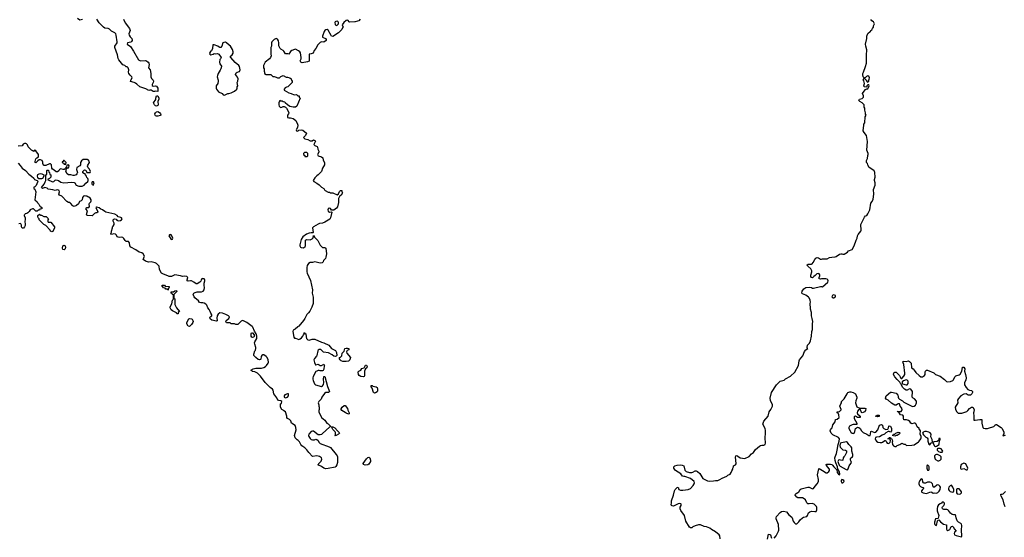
# Model space of a CAD drawing. Header units: inches. Extents: x 2106670 to 2322961, y 36024 to 224899.
# Tile 224 of 256: x 2264063 to 2281508, y 166263 to 175442. Entities that reach past the tile are written whole.
import ezdxf

# ---------------------------------------------------------------- set-up
doc = ezdxf.new("R2010")
doc.units = ezdxf.units.IN
doc.header["$MEASUREMENT"] = 0
for name, color, linetype in [('C2166', 7, 'Continuous'), ('C2167', 7, 'Continuous'), ('C2176', 7, 'Continuous'), ('C2177', 7, 'Continuous'), ('C2186', 7, 'Continuous')]:
    doc.layers.add(name, color=color, linetype=linetype)

msp = doc.modelspace()

# ---------------------------------------------------------------- linework, layer by layer
at = {"layer": 'C2166', "color": 5, "elevation": 60}
msp.add_lwpolyline([(2268997, 170000), (2268990, 169995), (2268945, 169955), (2268910, 169938), (2268901, 169910), (2268922, 169810), (2268933, 169793), (2268952, 169792), (2269010, 169772), (2269030, 169782), (2269057, 169803), (2269078, 169830), (2269090, 169854), (2269106, 169870), (2269106, 169890), (2269110, 169894), (2269118, 169878), (2269131, 169870), (2269137, 169817), (2269145, 169790), (2269166, 169766), (2269190, 169758), (2269245, 169775), (2269295, 169775), (2269410, 169721), (2269454, 169714), (2269542, 169670), (2269590, 169611), (2269657, 169577), (2269678, 169538), (2269681, 169490), (2269670, 169475), (2269650, 169469), (2269630, 169474), (2269600, 169500), (2269533, 169533), (2269449, 169549), (2269396, 169596), (2269370, 169596), (2269350, 169582), (2269343, 169570), (2269330, 169490), (2269324, 169476), (2269285, 169435), (2269274, 169410), (2269284, 169364), (2269303, 169323), (2269310, 169321), (2269350, 169332), (2269390, 169312), (2269410, 169312), (2269450, 169331), (2269460, 169320), (2269462, 169310), (2269457, 169303), (2269450, 169246), (2269439, 169221), (2269430, 169215), (2269390, 169215), (2269370, 169222), (2269350, 169222), (2269330, 169208), (2269310, 169206), (2269263, 169117), (2269256, 169090), (2269256, 169070), (2269261, 169041), (2269286, 168986), (2269305, 168965), (2269410, 168936), (2269430, 168951), (2269445, 168970), (2269453, 169010), (2269448, 169068), (2269450, 169114), (2269470, 169114), (2269518, 168938), (2269551, 168849), (2269534, 168830), (2269490, 168829), (2269465, 168815), (2269418, 168750), (2269402, 168710), (2269362, 168670), (2269352, 168650), (2269362, 168610), (2269362, 168590), (2269372, 168570), (2269372, 168530), (2269362, 168510), (2269362, 168490), (2269412, 168390), (2269470, 168342), (2269505, 168285), (2269530, 168274), (2269574, 168230), (2269550, 168218), (2269430, 168102), (2269410, 168088), (2269390, 168081), (2269350, 168082), (2269270, 168143), (2269250, 168146), (2269230, 168140), (2269186, 168090), (2269180, 168070), (2269185, 168050), (2269210, 168015), (2269230, 167999), (2269250, 167992), (2269286, 167994), (2269310, 168002), (2269330, 167999), (2269350, 167981), (2269364, 167950), (2269385, 167925), (2269544, 167870), (2269570, 167853), (2269673, 167730), (2269687, 167710), (2269694, 167690), (2269692, 167590), (2269683, 167550), (2269664, 167516), (2269650, 167507), (2269530, 167481), (2269490, 167480), (2269450, 167489), (2269410, 167519), (2269348, 167550), (2269362, 167558), (2269365, 167570), (2269403, 167616), (2269416, 167650), (2269410, 167670), (2269375, 167695), (2269330, 167710), (2269250, 167698), (2269184, 167770), (2269150, 167815), (2269114, 167850), (2269064, 167884), (2269044, 167910), (2269019, 167959), (2268999, 167979), (2268978, 167990), (2268945, 168025), (2268934, 168070), (2268963, 168170), (2268957, 168210), (2268943, 168243), (2268882, 168290), (2268868, 168328), (2268846, 168350), (2268809, 168369), (2268798, 168390), (2268795, 168410), (2268770, 168486), (2268743, 168503), (2268730, 168518), (2268710, 168528), (2268686, 168570), (2268686, 168630), (2268702, 168638), (2268706, 168670), (2268690, 168686), (2268653, 168687), (2268636, 168696), (2268618, 168738), (2268569, 168810), (2268554, 168870), (2268542, 168890), (2268502, 168922), (2268414, 169010), (2268330, 169122), (2268275, 169175), (2268230, 169197), (2268190, 169204), (2268158, 169230), (2268198, 169250), (2268250, 169262), (2268350, 169260), (2268390, 169272), (2268419, 169290), (2268438, 169310), (2268465, 169350), (2268469, 169370), (2268467, 169410), (2268449, 169450), (2268430, 169472), (2268390, 169498), (2268370, 169501), (2268351, 169489), (2268341, 169470), (2268335, 169425), (2268330, 169415), (2268311, 169409), (2268290, 169419), (2268249, 169450), (2268209, 169490), (2268209, 169510), (2268229, 169570), (2268239, 169581), (2268246, 169614), (2268247, 169630), (2268228, 169690), (2268226, 169710), (2268230, 169730), (2268265, 169790), (2268265, 169830), (2268255, 169870), (2268221, 169921), (2268192, 169992), (2268182, 170000)], dxfattribs=at)
for points in [[(2268190, 169809), (2268174, 169814), (2268167, 169827), (2268164, 169870), (2268170, 169891), (2268190, 169891), (2268215, 169855), (2268216, 169830), (2268210, 169815)], [(2269850, 169378), (2269790, 169380), (2269761, 169390), (2269741, 169410), (2269729, 169430), (2269729, 169451), (2269750, 169458), (2269770, 169482), (2269779, 169530), (2269814, 169566), (2269826, 169610), (2269850, 169618), (2269870, 169618), (2269894, 169610), (2269894, 169590), (2269863, 169577), (2269851, 169550), (2269859, 169530), (2269925, 169450), (2269911, 169410), (2269890, 169387)], [(2268810, 168808), (2268762, 168790), (2268752, 168770), (2268752, 168750), (2268770, 168738), (2268790, 168741), (2268808, 168750), (2268828, 168770), (2268826, 168806)], [(2269890, 168446), (2269850, 168462), (2269830, 168478), (2269768, 168510), (2269758, 168530), (2269760, 168540), (2269778, 168570), (2269810, 168602), (2269830, 168602), (2269870, 168545), (2269876, 168516), (2269899, 168470), (2269902, 168450)], [(2269650, 168062), (2269646, 168066), (2269657, 168083), (2269659, 168119), (2269654, 168134), (2269610, 168175), (2269599, 168199), (2269588, 168210), (2269600, 168220), (2269610, 168222), (2269644, 168204), (2269692, 168150), (2269724, 168124), (2269732, 168110), (2269711, 168090), (2269670, 168067)]]:
    msp.add_lwpolyline(points, close=True, dxfattribs=at)
at = {"layer": 'C2167', "color": 5}
for points, elevation in [([(2265174, 175446), (2265130, 175434), (2265090, 175460)], 40), ([(2265900, 175450), (2265930, 175385), (2266010, 175287), (2266019, 175250), (2266000, 175190), (2266002, 175170), (2266019, 175139), (2266053, 175110), (2266059, 175081), (2266059, 175070), (2266047, 175053), (2266030, 175044), (2265972, 175030), (2265965, 175010), (2266024, 174964), (2266081, 174881), (2266170, 174731), (2266190, 174718), (2266210, 174715), (2266290, 174716), (2266310, 174710), (2266337, 174690), (2266350, 174670), (2266355, 174650), (2266346, 174590), (2266373, 174550), (2266385, 174490), (2266388, 174428), (2266400, 174400), (2266427, 174370), (2266434, 174350), (2266431, 174329), (2266412, 174290), (2266413, 174273), (2266430, 174265), (2266470, 174267), (2266490, 174263), (2266508, 174230), (2266513, 174207), (2266510, 174168), (2266470, 174173), (2266450, 174166), (2266430, 174167), (2266390, 174194), (2266370, 174195), (2266350, 174189), (2266298, 174218), (2266190, 174250), (2266139, 174299), (2266115, 174315), (2266090, 174327), (2266025, 174345), (2266033, 174370), (2266054, 174410), (2266049, 174430), (2266019, 174459), (2265996, 174490), (2265992, 174510), (2265995, 174555), (2265988, 174590), (2265970, 174608), (2265950, 174606), (2265926, 174630), (2265890, 174644), (2265820, 174730), (2265807, 174753), (2265797, 174817), (2265748, 174950), (2265750, 174974), (2265789, 175030), (2265793, 175047), (2265775, 175170), (2265767, 175190), (2265751, 175211), (2265690, 175237), (2265652, 175272), (2265630, 175284), (2265570, 175294), (2265550, 175307), (2265470, 175388), (2265432, 175452)], 40), ([(2270000, 175403), (2269910, 175398), (2269902, 175402), (2269886, 175430), (2269870, 175435), (2269850, 175429), (2269807, 175390), (2269778, 175350), (2269792, 175310), (2269782, 175298), (2269771, 175269), (2269711, 175209), (2269610, 175144), (2269590, 175148), (2269580, 175160), (2269530, 175258), (2269510, 175267), (2269490, 175262), (2269471, 175250), (2269456, 175230), (2269427, 175147), (2269431, 175131), (2269482, 175110), (2269491, 175090), (2269491, 175070), (2269450, 175044), (2269410, 175048), (2269385, 175035), (2269346, 174994), (2269311, 174929), (2269282, 174898), (2269262, 174850), (2269230, 174835), (2269194, 174830), (2269193, 174707), (2269165, 174695), (2269070, 174674), (2269042, 174690), (2269034, 174710), (2269052, 174748), (2269052, 174770), (2269037, 174857), (2269029, 174870), (2269004, 174890), (2268950, 174918), (2268930, 174915), (2268885, 174895), (2268864, 174876), (2268830, 174828), (2268814, 174834), (2268770, 174838), (2268744, 174884), (2268730, 174898), (2268690, 174918), (2268678, 174930), (2268656, 174976), (2268655, 175030), (2268649, 175069), (2268630, 175098), (2268610, 175108), (2268570, 175088), (2268531, 175049), (2268525, 175030), (2268522, 174970), (2268514, 174950), (2268513, 174927), (2268512, 174830), (2268517, 174803), (2268505, 174770), (2268491, 174749), (2268410, 174688), (2268382, 174630), (2268385, 174590), (2268392, 174570), (2268392, 174530), (2268402, 174510), (2268402, 174490), (2268430, 174472), (2268512, 174472), (2268550, 174432), (2268570, 174432), (2268610, 174422), (2268630, 174412), (2268667, 174413), (2268688, 174432), (2268730, 174452), (2268784, 174424), (2268810, 174422), (2268851, 174411), (2268871, 174391), (2268882, 174370), (2268892, 174350), (2268892, 174330), (2268814, 174250), (2268790, 174248), (2268765, 174235), (2268752, 174210), (2268752, 174190), (2268830, 174143), (2268873, 174133), (2268928, 174112), (2268970, 174114), (2268990, 174094), (2269010, 174094), (2269014, 174090), (2269014, 174070), (2269031, 174050), (2268971, 173910), (2268950, 173889), (2268910, 173889), (2268850, 173902), (2268806, 173930), (2268766, 173970), (2268762, 173982), (2268730, 173986), (2268716, 173996), (2268690, 173998), (2268670, 174006), (2268654, 173970), (2268654, 173930), (2268662, 173910), (2268687, 173887), (2268706, 173890), (2268730, 173902), (2268750, 173902), (2268771, 173891), (2268791, 173871), (2268814, 173834), (2268831, 173790), (2268826, 173770), (2268811, 173750), (2268808, 173730), (2268811, 173710), (2268830, 173701), (2268862, 173702), (2268910, 173691), (2268934, 173674), (2268954, 173654), (2268987, 173590), (2268991, 173571), (2268984, 173530), (2268960, 173490), (2268968, 173468), (2268990, 173465), (2269010, 173481), (2269050, 173491), (2269081, 173481), (2269145, 173430), (2269130, 173388), (2269094, 173350), (2269114, 173330), (2269170, 173316), (2269210, 173294), (2269245, 173295), (2269270, 173311), (2269290, 173302), (2269302, 173290), (2269274, 173230), (2269294, 173210), (2269333, 173193), (2269340, 173180), (2269345, 173145), (2269362, 173110), (2269362, 173090), (2269342, 173050), (2269354, 173030), (2269410, 173011), (2269432, 172990), (2269442, 172950), (2269462, 172910), (2269465, 172890), (2269462, 172870), (2269431, 172809), (2269410, 172748), (2269350, 172688), (2269330, 172675), (2269290, 172638), (2269262, 172590), (2269272, 172572), (2269330, 172542), (2269371, 172511), (2269410, 172472), (2269454, 172450), (2269464, 172424), (2269474, 172410), (2269530, 172382), (2269550, 172382), (2269570, 172372), (2269611, 172371), (2269690, 172334), (2269710, 172354), (2269730, 172394), (2269746, 172410), (2269770, 172414), (2269773, 172393), (2269782, 172370), (2269762, 172330), (2269732, 172308), (2269712, 172270), (2269714, 172190), (2269705, 172175), (2269694, 172126), (2269678, 172102), (2269627, 172067), (2269590, 172066), (2269572, 172092), (2269550, 172099), (2269530, 172095), (2269526, 172090), (2269521, 172070), (2269530, 172045), (2269550, 172031), (2269590, 172034), (2269594, 172030), (2269573, 171930), (2269556, 171904), (2269470, 171850), (2269430, 171835), (2269374, 171826), (2269350, 171817), (2269270, 171769), (2269251, 171749), (2269262, 171670), (2269255, 171665), (2269225, 171665), (2269190, 171658), (2269144, 171636), (2269081, 171590), (2269050, 171546), (2269027, 171450), (2269027, 171430), (2269036, 171410), (2269050, 171401), (2269090, 171399), (2269120, 171420), (2269128, 171430), (2269126, 171490), (2269130, 171534), (2269150, 171542), (2269210, 171539), (2269247, 171553), (2269264, 171576), (2269270, 171614), (2269285, 171585), (2269345, 171525), (2269390, 171442), (2269430, 171402), (2269470, 171402), (2269490, 171392), (2269498, 171290), (2269487, 171230), (2269479, 171210), (2269445, 171170), (2269438, 171150), (2269422, 171130), (2269390, 171122), (2269290, 171149), (2269250, 171135), (2269210, 171135), (2269180, 171120), (2269155, 171085), (2269151, 171050), (2269151, 170970), (2269155, 170950), (2269217, 170817), (2269251, 170650), (2269248, 170590), (2269263, 170523), (2269262, 170410), (2269238, 170342), (2269204, 170276), (2269179, 170241), (2269150, 170214), (2269115, 170145), (2269091, 170109), (2269011, 170009), (2268997, 170000)], 60), ([(2268182, 170000), (2268090, 170073), (2268030, 170104), (2268010, 170106), (2267985, 170095), (2267930, 170038), (2267890, 170038), (2267870, 170046), (2267810, 170048), (2267790, 170066), (2267728, 170068), (2267718, 170090), (2267724, 170110), (2267770, 170145), (2267778, 170170), (2267761, 170190), (2267717, 170217), (2267656, 170236), (2267610, 170241), (2267577, 170223), (2267561, 170190), (2267556, 170150), (2267561, 170110), (2267560, 170100), (2267550, 170095), (2267470, 170115), (2267436, 170136), (2267430, 170154), (2267438, 170170), (2267466, 170190), (2267468, 170210), (2267450, 170235), (2267438, 170270), (2267421, 170301), (2267399, 170330), (2267380, 170380), (2267359, 170399), (2267330, 170417), (2267310, 170423), (2267270, 170419), (2267250, 170429), (2267230, 170455), (2267169, 170510), (2267154, 170530), (2267139, 170570), (2267149, 170591), (2267170, 170606), (2267206, 170614), (2267282, 170618), (2267315, 170630), (2267334, 170650), (2267339, 170690), (2267329, 170730), (2267329, 170769), (2267342, 170810), (2267341, 170830), (2267330, 170845), (2267310, 170853), (2267291, 170849), (2267276, 170830), (2267270, 170808), (2267254, 170786), (2267210, 170755), (2267190, 170755), (2267149, 170789), (2267110, 170809), (2267090, 170814), (2267050, 170805), (2267029, 170810), (2267029, 170830), (2267044, 170870), (2267026, 170890), (2266985, 170895), (2266950, 170889), (2266910, 170901), (2266810, 170915), (2266752, 170888), (2266710, 170889), (2266690, 170902), (2266609, 170929), (2266578, 170950), (2266538, 171010), (2266535, 171070), (2266490, 171119), (2266466, 171130), (2266390, 171148), (2266343, 171143), (2266290, 171162), (2266250, 171188), (2266274, 171250), (2266249, 171290), (2266230, 171309), (2266182, 171322), (2266123, 171363), (2266030, 171409), (2266015, 171430), (2266007, 171487), (2265990, 171509), (2265949, 171510), (2265930, 171529), (2265910, 171561), (2265890, 171579), (2265870, 171584), (2265830, 171578), (2265810, 171588), (2265790, 171589), (2265778, 171618), (2265759, 171639), (2265730, 171642), (2265688, 171630), (2265678, 171650), (2265688, 171672), (2265689, 171690), (2265706, 171750), (2265706, 171770), (2265722, 171778), (2265738, 171810), (2265735, 171835), (2265718, 171870), (2265718, 171890), (2265730, 171902), (2265750, 171912), (2265770, 171902), (2265786, 171886), (2265810, 171878), (2265850, 171882), (2265870, 171894), (2265878, 171910), (2265870, 171926), (2265856, 171936), (2265830, 171938), (2265810, 171948), (2265788, 171970), (2265750, 171993), (2265589, 172029), (2265570, 172039), (2265532, 172072), (2265503, 172083), (2265470, 172108), (2265430, 172118), (2265422, 172118), (2265414, 172110), (2265450, 172034), (2265450, 172026), (2265430, 172018), (2265410, 172018), (2265390, 172008), (2265350, 171966), (2265266, 171970), (2265255, 171975), (2265249, 171990), (2265262, 172050), (2265238, 172090), (2265250, 172112), (2265290, 172112), (2265299, 172130), (2265295, 172170), (2265298, 172190), (2265322, 172210), (2265329, 172230), (2265328, 172250), (2265310, 172278), (2265290, 172295), (2265270, 172299), (2265255, 172310), (2265235, 172315), (2265210, 172316), (2265196, 172310), (2265175, 172290), (2265170, 172246), (2265154, 172230), (2265125, 172215), (2265104, 172176), (2265071, 172149), (2265030, 172128), (2265002, 172142), (2264966, 172190), (2264950, 172198), (2264930, 172198), (2264896, 172216), (2264808, 172310), (2264768, 172330), (2264755, 172350), (2264766, 172390), (2264760, 172410), (2264750, 172420), (2264730, 172423), (2264690, 172413), (2264650, 172426), (2264570, 172434), (2264553, 172453), (2264510, 172465), (2264469, 172449), (2264449, 172469), (2264497, 172523), (2264513, 172567), (2264528, 172590), (2264526, 172690), (2264542, 172698), (2264546, 172710), (2264546, 172770), (2264550, 172772), (2264571, 172771), (2264578, 172738), (2264594, 172730), (2264598, 172698), (2264614, 172690), (2264613, 172647), (2264592, 172628), (2264554, 172610), (2264645, 172565), (2264666, 172570), (2264690, 172594), (2264710, 172602), (2264750, 172591), (2264790, 172561), (2264847, 172547), (2264990, 172561), (2265030, 172556), (2265042, 172550), (2265062, 172510), (2265110, 172491), (2265170, 172491), (2265206, 172510), (2265236, 172544), (2265268, 172570), (2265278, 172590), (2265278, 172610), (2265270, 172626), (2265250, 172646), (2265248, 172670), (2265228, 172690), (2265226, 172706), (2265214, 172706), (2265185, 172725), (2265182, 172750), (2265210, 172778), (2265233, 172773), (2265250, 172734), (2265310, 172734), (2265318, 172750), (2265298, 172790), (2265275, 172815), (2265265, 172845), (2265270, 172862), (2265302, 172910), (2265296, 172936), (2265279, 172959), (2265263, 172963), (2265190, 172964), (2265160, 172940), (2265143, 172910), (2265139, 172870), (2265131, 172849), (2265078, 172822), (2265072, 172788), (2265085, 172730), (2265078, 172710), (2265062, 172690), (2265030, 172679), (2265010, 172679), (2264970, 172689), (2264930, 172689), (2264902, 172710), (2264878, 172750), (2264886, 172770), (2264886, 172794), (2264906, 172810), (2264906, 172814), (2264930, 172814), (2264936, 172824), (2264938, 172850), (2264930, 172866), (2264898, 172862), (2264894, 172826), (2264878, 172822), (2264874, 172806), (2264853, 172787), (2264833, 172787), (2264790, 172798), (2264770, 172786), (2264757, 172763), (2264736, 172744), (2264710, 172742), (2264675, 172775), (2264646, 172790), (2264630, 172806), (2264626, 172870), (2264610, 172886), (2264590, 172886), (2264525, 172855), (2264495, 172855), (2264484, 172864), (2264475, 172890), (2264475, 172915), (2264462, 172942), (2264430, 172955), (2264406, 172954), (2264383, 172937), (2264350, 172902), (2264338, 172910), (2264335, 172930), (2264350, 172972), (2264369, 172991), (2264398, 173010), (2264395, 173050), (2264350, 173118), (2264330, 173126), (2264318, 173122), (2264310, 173106), (2264298, 173118), (2264270, 173129), (2264229, 173170), (2264215, 173190), (2264203, 173223), (2264183, 173243), (2264170, 173249), (2264150, 173249), (2264137, 173243), (2264126, 173234), (2264110, 173204), (2264038, 173202)], 60), ([(2264035, 172895), (2264070, 172858), (2264108, 172808), (2264167, 172770), (2264224, 172704), (2264271, 172670), (2264311, 172631), (2264327, 172607), (2264372, 172592), (2264390, 172574), (2264392, 172570), (2264381, 172559), (2264357, 172503), (2264330, 172478), (2264314, 172470), (2264314, 172450), (2264330, 172434), (2264351, 172390), (2264332, 172250), (2264372, 172210), (2264386, 172186), (2264402, 172170), (2264418, 172138), (2264430, 172134), (2264438, 172118), (2264454, 172110), (2264454, 172090), (2264450, 172086), (2264418, 172082), (2264413, 172067), (2264390, 172066), (2264370, 172048), (2264348, 172048), (2264310, 172086), (2264290, 172088), (2264250, 172068), (2264230, 172038), (2264210, 172018), (2264190, 172008), (2264158, 172002), (2264154, 171990), (2264142, 171978), (2264142, 171970), (2264158, 171930), (2264158, 171890), (2264152, 171870), (2264153, 171853), (2264162, 171830), (2264162, 171790), (2264150, 171766), (2264133, 171747), (2264107, 171747), (2264098, 171770), (2264096, 171796), (2264082, 171822), (2264070, 171826), (2264050, 171822)], 60)]:
    msp.add_lwpolyline(points, dxfattribs=dict(at, elevation=elevation))
for points, elevation in [([(2269693, 175413), (2269662, 175410), (2269650, 175402), (2269644, 175390), (2269650, 175358), (2269670, 175338), (2269690, 175342), (2269709, 175370), (2269714, 175390), (2269705, 175405)], 60), ([(2267710, 175042), (2267680, 175040), (2267662, 175030), (2267645, 174970), (2267630, 174948), (2267610, 174948), (2267595, 174955), (2267573, 174973), (2267510, 174997), (2267485, 174995), (2267482, 174930), (2267462, 174890), (2267443, 174877), (2267426, 174850), (2267434, 174830), (2267450, 174820), (2267491, 174829), (2267510, 174842), (2267530, 174839), (2267570, 174845), (2267591, 174831), (2267631, 174771), (2267623, 174750), (2267607, 174733), (2267602, 174690), (2267610, 174661), (2267636, 174616), (2267635, 174590), (2267630, 174570), (2267616, 174544), (2267579, 174490), (2267566, 174454), (2267565, 174430), (2267581, 174370), (2267579, 174350), (2267571, 174310), (2267547, 174270), (2267545, 174230), (2267551, 174210), (2267583, 174163), (2267651, 174131), (2267670, 174112), (2267690, 174102), (2267750, 174132), (2267770, 174132), (2267810, 174142), (2267870, 174172), (2267908, 174210), (2267918, 174230), (2267918, 174250), (2267928, 174270), (2267915, 174330), (2267927, 174353), (2267933, 174393), (2267924, 174424), (2267889, 174471), (2267901, 174499), (2267918, 174510), (2267957, 174523), (2267969, 174550), (2267957, 174610), (2267947, 174627), (2267881, 174681), (2267804, 174770), (2267795, 174790), (2267830, 174821), (2267845, 174850), (2267847, 174870), (2267835, 174915), (2267801, 174970), (2267774, 174990), (2267730, 175034)], 60), ([(2266490, 173909), (2266470, 173914), (2266454, 173930), (2266437, 173970), (2266475, 174025), (2266474, 174050), (2266490, 174092), (2266510, 174092), (2266526, 174050), (2266526, 174030), (2266511, 173990), (2266518, 173930), (2266510, 173918)], 40), ([(2266489, 173729), (2266470, 173735), (2266461, 173750), (2266457, 173770), (2266470, 173791), (2266490, 173806), (2266510, 173811), (2266538, 173798), (2266561, 173770), (2266562, 173758), (2266562, 173750), (2266550, 173742), (2266510, 173729)], 40), ([(2269150, 173086), (2269110, 173086), (2269094, 173070), (2269094, 173050), (2269113, 173033), (2269118, 173018), (2269150, 173014), (2269166, 173030), (2269166, 173070)], 60), ([(2264850, 172946), (2264838, 172942), (2264834, 172930), (2264818, 172922), (2264814, 172910), (2264837, 172897), (2264850, 172882), (2264870, 172874), (2264882, 172878), (2264886, 172910)], 60), ([(2264410, 172618), (2264402, 172622), (2264385, 172645), (2264379, 172670), (2264385, 172695), (2264408, 172710), (2264430, 172714), (2264454, 172710), (2264494, 172690), (2264494, 172670), (2264470, 172628), (2264450, 172618)], 60), ([(2265370, 172569), (2265350, 172568), (2265341, 172550), (2265344, 172530), (2265350, 172518), (2265370, 172506), (2265379, 172530), (2265381, 172550)], 60), ([(2264430, 171974), (2264450, 171974), (2264490, 171952), (2264534, 171950), (2264570, 171914), (2264572, 171908), (2264562, 171890), (2264562, 171870), (2264570, 171854), (2264614, 171850), (2264682, 171770), (2264682, 171750), (2264650, 171686), (2264630, 171678), (2264609, 171689), (2264606, 171710), (2264526, 171790), (2264490, 171808), (2264406, 171890), (2264406, 171910), (2264388, 171928), (2264386, 171950), (2264386, 171970), (2264406, 171990), (2264412, 171992)], 60), ([(2266730, 171632), (2266716, 171624), (2266708, 171610), (2266730, 171571), (2266750, 171547), (2266770, 171552), (2266775, 171570), (2266761, 171610), (2266750, 171625)], 60), ([(2264850, 171362), (2264830, 171366), (2264824, 171390), (2264829, 171430), (2264850, 171442), (2264871, 171431), (2264876, 171410), (2264870, 171378)], 60), ([(2266690, 170646), (2266682, 170662), (2266650, 170666), (2266642, 170682), (2266610, 170686), (2266602, 170702), (2266586, 170710), (2266587, 170733), (2266630, 170734), (2266638, 170718), (2266650, 170714), (2266713, 170713), (2266714, 170690), (2266698, 170682), (2266694, 170650)], 60), ([(2266870, 170226), (2266848, 170228), (2266842, 170242), (2266770, 170278), (2266750, 170298), (2266728, 170332), (2266728, 170350), (2266756, 170404), (2266768, 170470), (2266782, 170478), (2266786, 170490), (2266786, 170550), (2266782, 170562), (2266770, 170566), (2266762, 170582), (2266746, 170590), (2266746, 170610), (2266750, 170614), (2266790, 170614), (2266810, 170634), (2266830, 170642), (2266854, 170630), (2266793, 170567), (2266794, 170510), (2266798, 170498), (2266814, 170490), (2266812, 170390), (2266842, 170330), (2266894, 170270), (2266874, 170250), (2266874, 170230)], 60), ([(2267070, 170004), (2267049, 170009), (2267022, 170050), (2267022, 170070), (2267063, 170137), (2267070, 170142), (2267110, 170138), (2267122, 170130), (2267131, 170110), (2267135, 170090), (2267131, 170070), (2267110, 170035)], 60)]:
    msp.add_lwpolyline(points, close=True, dxfattribs=dict(at, elevation=elevation))
at = {"layer": 'C2176', "color": 5}
for points, elevation in [([(2276476, 166236), (2276468, 166290), (2276455, 166310), (2276390, 166362), (2276320, 166400), (2276290, 166428), (2276230, 166449), (2276190, 166454), (2276126, 166486), (2276090, 166483), (2276030, 166465), (2275991, 166449), (2275970, 166434), (2275951, 166429), (2275930, 166444), (2275866, 166550), (2275845, 166650), (2275780, 166740), (2275764, 166770), (2275764, 166795), (2275784, 166830), (2275782, 166850), (2275776, 166856), (2275750, 166861), (2275730, 166856), (2275650, 166816), (2275622, 166822), (2275609, 166830), (2275606, 166846), (2275612, 166868), (2275613, 166910), (2275650, 167010), (2275664, 167090), (2275675, 167110), (2275710, 167145), (2275730, 167154), (2275743, 167110), (2275770, 167097), (2275810, 167097), (2275910, 167109), (2275950, 167130), (2275998, 167182), (2276016, 167210), (2276021, 167230), (2276011, 167251), (2275950, 167305), (2275850, 167344), (2275830, 167342), (2275809, 167349), (2275779, 167390), (2275681, 167450), (2275663, 167470), (2275653, 167490), (2275656, 167510), (2275672, 167528), (2275710, 167540), (2275770, 167548), (2275802, 167542), (2275828, 167528), (2275850, 167454), (2275871, 167431), (2275930, 167411), (2275970, 167411), (2275990, 167418), (2276030, 167442), (2276050, 167442), (2276072, 167430), (2276114, 167394), (2276168, 167308), (2276250, 167266), (2276290, 167256), (2276358, 167262), (2276391, 167271), (2276430, 167271), (2276470, 167286), (2276509, 167311), (2276553, 167327), (2276593, 167347), (2276610, 167365), (2276650, 167382), (2276670, 167414), (2276678, 167442), (2276698, 167470), (2276698, 167490), (2276708, 167510), (2276709, 167531), (2276746, 167550), (2276755, 167565), (2276754, 167630), (2276744, 167684), (2276753, 167707), (2276770, 167713), (2276830, 167673), (2276910, 167658), (2276990, 167699), (2277030, 167745), (2277067, 167770), (2277100, 167820), (2277170, 167878), (2277190, 167890), (2277210, 167895), (2277250, 167896), (2277273, 167910), (2277276, 167930), (2277270, 168030), (2277278, 168110), (2277277, 168157), (2277270, 168190), (2277233, 168270), (2277234, 168290), (2277250, 168320), (2277324, 168410), (2277343, 168490), (2277372, 168530), (2277401, 168590), (2277404, 168610), (2277365, 168690), (2277361, 168730), (2277384, 168830), (2277470, 168965), (2277538, 169030), (2277609, 169051), (2277630, 169071), (2277722, 169118), (2277795, 169190), (2277864, 169310), (2277873, 169390), (2277881, 169410), (2277940, 169480), (2277970, 169558), (2277990, 169585), (2278026, 169610), (2278016, 169616), (2278014, 169630), (2278024, 169670), (2278056, 169704), (2278075, 169750), (2278092, 169832), (2278099, 169910), (2278113, 169950), (2278111, 170000)], 60), ([(2280000, 168188), (2279999, 168190), (2279964, 168224), (2279949, 168270), (2279930, 168287), (2279910, 168290), (2279870, 168273), (2279850, 168289), (2279834, 168314), (2279810, 168333), (2279774, 168346), (2279729, 168349), (2279722, 168370), (2279722, 168410), (2279710, 168428), (2279670, 168435), (2279640, 168480), (2279618, 168490), (2279622, 168498), (2279653, 168493), (2279683, 168497), (2279698, 168522), (2279693, 168553), (2279666, 168590), (2279650, 168629), (2279630, 168632), (2279614, 168626), (2279590, 168608), (2279570, 168609), (2279510, 168644), (2279450, 168697), (2279414, 168714), (2279402, 168730), (2279413, 168770), (2279490, 168836), (2279510, 168837), (2279590, 168817), (2279624, 168784), (2279630, 168770), (2279628, 168750), (2279632, 168732), (2279650, 168711), (2279703, 168683), (2279730, 168661), (2279870, 168591), (2279890, 168585), (2279910, 168591), (2279933, 168607), (2279949, 168630), (2279955, 168650), (2279950, 168678), (2279916, 168716), (2279892, 168732), (2279876, 168750), (2279884, 168850), (2279850, 168889), (2279830, 168896), (2279790, 168873), (2279770, 168875), (2279739, 168890), (2279706, 168926), (2279680, 168980), (2279670, 168989), (2279657, 169017), (2279610, 169059), (2279569, 169110), (2279548, 169148), (2279550, 169178), (2279569, 169191), (2279590, 169191), (2279651, 169130), (2279666, 169110), (2279671, 169091), (2279682, 169082), (2279690, 169078), (2279730, 169119), (2279746, 169150), (2279746, 169174), (2279730, 169330), (2279719, 169359), (2279708, 169372), (2279716, 169384), (2279770, 169382), (2279811, 169391), (2279830, 169382), (2279856, 169350), (2279862, 169270), (2279892, 169250), (2279912, 169230), (2279943, 169183), (2280000, 169134)], 40), ([(2277430, 166246), (2277469, 166290), (2277509, 166371), (2277513, 166390), (2277509, 166490), (2277469, 166591), (2277465, 166610), (2277473, 166630), (2277538, 166702), (2277562, 166718), (2277596, 166724), (2277650, 166713), (2277690, 166664), (2277743, 166623), (2277750, 166610), (2277766, 166550), (2277783, 166523), (2277810, 166505), (2277830, 166505), (2277870, 166538), (2277889, 166571), (2277935, 166610), (2277950, 166619), (2278010, 166635), (2278024, 166650), (2278042, 166698), (2278063, 166717), (2278090, 166727), (2278150, 166718), (2278170, 166718), (2278177, 166723), (2278189, 166750), (2278189, 166790), (2278182, 166810), (2278142, 166850), (2278102, 166862), (2278050, 166856), (2278030, 166859), (2278012, 166872), (2277985, 166925), (2277965, 166945), (2277930, 166963), (2277910, 166966), (2277870, 166963), (2277850, 166966), (2277830, 166977), (2277804, 167010), (2277809, 167031), (2277819, 167041), (2277850, 167055), (2277869, 167070), (2277894, 167110), (2277910, 167123), (2278030, 167154), (2278050, 167151), (2278110, 167121), (2278130, 167131), (2278156, 167170), (2278194, 167210), (2278214, 167250), (2278217, 167290), (2278200, 167370), (2278224, 167476), (2278230, 167482), (2278290, 167450), (2278350, 167409), (2278370, 167409), (2278401, 167430), (2278410, 167450), (2278410, 167470), (2278376, 167510), (2278360, 167540), (2278348, 167550), (2278350, 167554), (2278362, 167558), (2278430, 167558), (2278450, 167554), (2278465, 167545), (2278490, 167511), (2278542, 167462), (2278550, 167414), (2278570, 167382), (2278590, 167374), (2278596, 167384), (2278590, 167426), (2278558, 167470), (2278555, 167510), (2278521, 167581), (2278510, 167626), (2278506, 167670), (2278510, 167692), (2278534, 167750), (2278549, 167811), (2278562, 167910), (2278584, 167970), (2278589, 168010), (2278570, 168032), (2278470, 168081), (2278443, 168110), (2278425, 168150), (2278429, 168170), (2278449, 168190), (2278456, 168204), (2278470, 168258), (2278509, 168310), (2278515, 168350), (2278550, 168359), (2278582, 168390), (2278576, 168436), (2278563, 168463), (2278548, 168470), (2278546, 168490), (2278590, 168494), (2278616, 168524), (2278618, 168530), (2278594, 168590), (2278615, 168630), (2278622, 168650), (2278622, 168670), (2278670, 168716), (2278722, 168810), (2278739, 168830), (2278770, 168844), (2278790, 168842), (2278832, 168832), (2278871, 168810), (2278898, 168750), (2278898, 168730), (2278876, 168684), (2278870, 168650), (2278894, 168574), (2278950, 168555), (2279036, 168556), (2279055, 168550), (2279052, 168509), (2279034, 168486), (2279010, 168475), (2278989, 168469), (2278977, 168477), (2278962, 168522), (2278950, 168538), (2278930, 168529), (2278910, 168499), (2278904, 168470), (2278910, 168451), (2278952, 168410), (2278954, 168390), (2278910, 168385), (2278870, 168409), (2278855, 168405), (2278850, 168398), (2278851, 168370), (2278898, 168290), (2278894, 168266), (2278830, 168266), (2278810, 168259), (2278768, 168232), (2278753, 168210), (2278754, 168190), (2278775, 168150), (2278790, 168126), (2278810, 168109), (2278830, 168102), (2278848, 168112), (2278861, 168139), (2278870, 168190), (2278910, 168214), (2278930, 168208), (2278956, 168190), (2278981, 168150), (2279010, 168120), (2279073, 168093), (2279110, 168069), (2279129, 168071), (2279138, 168090), (2279142, 168138), (2279155, 168145), (2279210, 168124), (2279230, 168125), (2279270, 168171), (2279299, 168250), (2279330, 168266), (2279353, 168253), (2279358, 168210), (2279372, 168192), (2279410, 168172), (2279442, 168178), (2279456, 168204), (2279465, 168235), (2279470, 168238), (2279494, 168234), (2279511, 168191), (2279511, 168149), (2279492, 168128), (2279470, 168138), (2279450, 168138), (2279410, 168115), (2279387, 168093), (2279345, 168075), (2279298, 168042), (2279243, 168037), (2279228, 168032), (2279222, 168010), (2279228, 167990), (2279244, 167970), (2279270, 167953), (2279310, 167944), (2279336, 167944), (2279351, 167949), (2279390, 167977), (2279398, 167978), (2279410, 167974), (2279419, 167950), (2279433, 167933), (2279450, 167926), (2279470, 167931), (2279489, 167950), (2279495, 167975), (2279486, 167994), (2279486, 168006), (2279446, 168010), (2279462, 168018), (2279470, 168034), (2279490, 168034), (2279498, 168018), (2279510, 168014), (2279522, 167990), (2279525, 167970), (2279519, 167950), (2279528, 167908), (2279543, 167883), (2279570, 167873), (2279590, 167876), (2279610, 167892), (2279658, 167910), (2279690, 167931), (2279730, 167914), (2279750, 167914), (2279773, 167893), (2279870, 167896), (2279910, 167906), (2279990, 167958), (2280000, 167971)], 40), ([(2280000, 167240), (2279996, 167230), (2279996, 167210), (2280000, 167194)], 40), ([(2277310, 166230), (2277330, 166318), (2277356, 166316), (2277365, 166305), (2277385, 166250)], 40)]:
    msp.add_lwpolyline(points, dxfattribs=dict(at, elevation=elevation))
for points, elevation in [([(2270150, 169109), (2270110, 169113), (2270079, 169130), (2270067, 169150), (2270059, 169190), (2270061, 169199), (2270070, 169212), (2270106, 169230), (2270125, 169255), (2270169, 169271), (2270190, 169314), (2270210, 169314), (2270222, 169290), (2270212, 169270), (2270191, 169249), (2270171, 169210), (2270171, 169129), (2270165, 169115)], 60), ([(2279770, 169054), (2279722, 169039), (2279701, 169019), (2279696, 169010), (2279698, 168998), (2279706, 168986), (2279770, 168969), (2279790, 168969), (2279803, 168990), (2279805, 169010), (2279803, 169030), (2279790, 169051)], 40), ([(2270350, 168819), (2270333, 168833), (2270307, 168907), (2270289, 168930), (2270290, 168954), (2270310, 168958), (2270323, 168943), (2270382, 168930), (2270397, 168917), (2270405, 168890), (2270402, 168858), (2270396, 168845), (2270370, 168824)], 60), ([(2279270, 168398), (2279229, 168410), (2279242, 168418), (2279250, 168432), (2279288, 168432), (2279292, 168430), (2279290, 168408)], 40), ([(2279570, 168058), (2279526, 168070), (2279542, 168078), (2279548, 168092), (2279567, 168093), (2279586, 168110), (2279630, 168125), (2279650, 168122), (2279657, 168117), (2279662, 168110), (2279645, 168090), (2279610, 168069), (2279590, 168068)], 40), ([(2278710, 167956), (2278621, 167940), (2278606, 167934), (2278599, 167921), (2278593, 167890), (2278601, 167861), (2278650, 167813), (2278696, 167810), (2278710, 167796), (2278711, 167769), (2278685, 167710), (2278668, 167692), (2278656, 167670), (2278650, 167630), (2278630, 167625), (2278590, 167640), (2278571, 167630), (2278561, 167610), (2278564, 167590), (2278585, 167545), (2278602, 167522), (2278704, 167464), (2278730, 167461), (2278743, 167477), (2278760, 167530), (2278791, 167570), (2278800, 167590), (2278797, 167610), (2278786, 167634), (2278784, 167656), (2278792, 167670), (2278817, 167690), (2278827, 167710), (2278826, 167730), (2278808, 167788), (2278805, 167850), (2278798, 167870), (2278752, 167910), (2278730, 167944)], 40), ([(2270185, 167545), (2270155, 167555), (2270149, 167570), (2270210, 167654), (2270230, 167676), (2270250, 167685), (2270265, 167670), (2270278, 167630), (2270276, 167610), (2270250, 167558), (2270230, 167549)], 60), ([(2278630, 167289), (2278617, 167270), (2278617, 167250), (2278630, 167231), (2278650, 167227), (2278669, 167250), (2278665, 167270), (2278650, 167285)], 40)]:
    msp.add_lwpolyline(points, close=True, dxfattribs=dict(at, elevation=elevation))
at = {"layer": 'C2177', "color": 5, "elevation": 60}
for points in [[(2270098, 175450), (2270070, 175424), (2270050, 175414), (2270010, 175404), (2270000, 175403)], [(2278111, 170000), (2278109, 170050), (2278114, 170090), (2278106, 170146), (2278093, 170190), (2278093, 170250), (2278074, 170310), (2278074, 170354), (2278069, 170370), (2278069, 170409), (2278074, 170430), (2278067, 170470), (2278049, 170509), (2278040, 170520), (2277990, 170559), (2277930, 170578), (2277924, 170590), (2277926, 170630), (2277959, 170670), (2277990, 170690), (2278056, 170696), (2278090, 170690), (2278110, 170682), (2278130, 170682), (2278250, 170711), (2278271, 170711), (2278290, 170705), (2278379, 170790), (2278386, 170810), (2278379, 170830), (2278370, 170839), (2278347, 170847), (2278271, 170849), (2278250, 170842), (2278230, 170846), (2278228, 170868), (2278238, 170902), (2278238, 170918), (2278230, 170935), (2278210, 170942), (2278186, 170934), (2278157, 170903), (2278132, 170888), (2278110, 170866), (2278090, 170868), (2278079, 170890), (2278079, 170910), (2278099, 170970), (2278098, 170990), (2278081, 171021), (2278029, 171070), (2278023, 171083), (2278009, 171091), (2278036, 171104), (2278090, 171106), (2278106, 171114), (2278124, 171136), (2278153, 171190), (2278170, 171211), (2278190, 171223), (2278218, 171218), (2278250, 171198), (2278270, 171198), (2278290, 171202), (2278370, 171202), (2278410, 171222), (2278450, 171231), (2278510, 171234), (2278530, 171242), (2278590, 171285), (2278610, 171291), (2278631, 171291), (2278650, 171282), (2278670, 171282), (2278730, 171322), (2278750, 171342), (2278813, 171367), (2278850, 171434), (2278882, 171530), (2278902, 171570), (2278908, 171610), (2278918, 171630), (2278964, 171690), (2278973, 171710), (2278969, 171810), (2279030, 171938), (2279050, 171962), (2279070, 171972), (2279090, 172002), (2279124, 172070), (2279145, 172190), (2279165, 172215), (2279183, 172257), (2279196, 172350), (2279193, 172430), (2279221, 172510), (2279219, 172550), (2279209, 172590), (2279209, 172610), (2279221, 172650), (2279214, 172734), (2279209, 172750), (2279200, 172760), (2279109, 172829), (2279098, 172858), (2279088, 172870), (2279086, 172890), (2279066, 172910), (2279067, 172947), (2279082, 172978), (2279089, 173031), (2279098, 173050), (2279098, 173070), (2279075, 173130), (2279083, 173283), (2279075, 173350), (2279064, 173390), (2279023, 173443), (2279009, 173470), (2279018, 173570), (2279022, 173590), (2279035, 173610), (2279043, 173717), (2279058, 173750), (2279049, 173769), (2279049, 173790), (2279036, 173836), (2279035, 173870), (2279028, 173892), (2279028, 173930), (2278988, 173970), (2278949, 173989), (2278929, 174010), (2278945, 174035), (2278990, 174047), (2279012, 174068), (2279016, 174090), (2278994, 174130), (2279007, 174153), (2279050, 174202), (2279070, 174214), (2279090, 174214), (2279110, 174254), (2279113, 174270), (2279110, 174286), (2279090, 174286), (2279074, 174270), (2279073, 174247), (2279026, 174250), (2279018, 174270), (2279029, 174310), (2279018, 174358), (2279009, 174370), (2279026, 174410), (2279010, 174426), (2278999, 174470), (2279002, 174490), (2279015, 174510), (2279049, 174610), (2279064, 174670), (2279064, 174730), (2279069, 174750), (2279069, 174790), (2279064, 174810), (2279066, 174850), (2279073, 174870), (2279073, 174910), (2279053, 174970), (2279052, 175010), (2279073, 175110), (2279074, 175150), (2279090, 175194), (2279130, 175234), (2279142, 175238), (2279146, 175250), (2279160, 175260), (2279176, 175284), (2279188, 175310), (2279188, 175332), (2279206, 175370), (2279190, 175406), (2279163, 175423), (2279145, 175445)]]:
    msp.add_lwpolyline(points, dxfattribs=at)
for points in [[(2279090, 174449), (2279064, 174436), (2279050, 174418), (2279034, 174410), (2279045, 174385), (2279062, 174370), (2279078, 174338), (2279090, 174334), (2279106, 174350), (2279106, 174370), (2279115, 174385), (2279119, 174410), (2279110, 174442)], [(2278490, 170562), (2278470, 170558), (2278462, 170550), (2278455, 170530), (2278470, 170509), (2278490, 170511), (2278513, 170527), (2278517, 170530), (2278516, 170550)]]:
    msp.add_lwpolyline(points, close=True, dxfattribs=at)
at = {"layer": 'C2186', "color": 5}
for points, elevation in [([(2280000, 169134), (2280030, 169107), (2280058, 169110), (2280095, 169130), (2280109, 169150), (2280109, 169191), (2280115, 169210), (2280130, 169225), (2280150, 169226), (2280258, 169178), (2280292, 169150), (2280370, 169121), (2280450, 169063), (2280487, 169027), (2280510, 169018), (2280555, 169025), (2280596, 169044), (2280610, 169058), (2280634, 169106), (2280650, 169127), (2280710, 169144), (2280725, 169155), (2280753, 169210), (2280767, 169273), (2280770, 169278), (2280790, 169281), (2280807, 169250), (2280805, 169210), (2280822, 169150), (2280831, 169090), (2280828, 169050), (2280804, 169010), (2280802, 168990), (2280806, 168966), (2280830, 168922), (2280865, 168885), (2280890, 168872), (2280930, 168865), (2280945, 168850), (2280945, 168830), (2280935, 168805), (2280910, 168786), (2280870, 168786), (2280830, 168808), (2280790, 168799), (2280738, 168770), (2280694, 168726), (2280682, 168698), (2280683, 168650), (2280637, 168570), (2280644, 168530), (2280667, 168487), (2280690, 168466), (2280730, 168462), (2280753, 168467), (2280843, 168497), (2280864, 168510), (2280890, 168545), (2280910, 168562), (2280930, 168572), (2280952, 168572), (2280972, 168530), (2280971, 168490), (2280965, 168470), (2280965, 168450), (2280971, 168430), (2280967, 168347), (2280970, 168342), (2280990, 168341), (2281072, 168352), (2281111, 168351), (2281111, 168289), (2281130, 168211), (2281141, 168201), (2281172, 168192), (2281210, 168194), (2281230, 168199), (2281321, 168230), (2281344, 168250), (2281350, 168265), (2281370, 168261), (2281450, 168211), (2281471, 168190), (2281498, 168130), (2281500, 168100), (2281482, 168070), (2281490, 168062), (2281528, 168072)], 40), ([(2280000, 167971), (2280029, 168010), (2280035, 168030), (2280035, 168050), (2280018, 168090), (2280024, 168150), (2280000, 168188)], 40), ([(2280000, 167194), (2280003, 167183), (2280023, 167163), (2280050, 167150), (2280068, 167148), (2280078, 167138), (2280079, 167130), (2280063, 167117), (2280043, 167090), (2280043, 167070), (2280050, 167063), (2280070, 167052), (2280130, 167039), (2280190, 167064), (2280207, 167067), (2280223, 167063), (2280250, 167047), (2280270, 167051), (2280310, 167046), (2280330, 167055), (2280356, 167084), (2280371, 167110), (2280376, 167150), (2280368, 167168), (2280350, 167190), (2280330, 167193), (2280313, 167187), (2280270, 167154), (2280255, 167155), (2280250, 167158), (2280245, 167190), (2280236, 167210), (2280213, 167233), (2280190, 167242), (2280170, 167244), (2280150, 167242), (2280110, 167226), (2280090, 167224), (2280074, 167230), (2280065, 167245), (2280057, 167290), (2280050, 167298), (2280030, 167292), (2280011, 167270), (2280000, 167240)], 40), ([(2281522, 166802), (2281504, 166850), (2281486, 166926), (2281450, 166990), (2281444, 167016), (2281446, 167030), (2281470, 167031), (2281490, 167037), (2281527, 167073)], 20)]:
    msp.add_lwpolyline(points, dxfattribs=dict(at, elevation=elevation))
at = {"layer": 'C2186', "color": 5, "elevation": 40}
for points in [[(2280130, 168138), (2280102, 168138), (2280073, 168127), (2280061, 168110), (2280078, 168078), (2280120, 168040), (2280142, 168030), (2280152, 168010), (2280151, 167970), (2280170, 167914), (2280190, 167902), (2280209, 167931), (2280230, 167942), (2280240, 167940), (2280270, 167887), (2280290, 167874), (2280310, 167879), (2280354, 167910), (2280363, 167977), (2280371, 167990), (2280370, 168016), (2280350, 168015), (2280341, 167979), (2280317, 167963), (2280266, 167954), (2280242, 167942), (2280246, 167950), (2280238, 167958), (2280230, 167998), (2280206, 168046), (2280210, 168090), (2280196, 168116), (2280170, 168130)], [(2280370, 167840), (2280330, 167836), (2280319, 167830), (2280319, 167810), (2280330, 167794), (2280344, 167784), (2280370, 167775), (2280410, 167775), (2280418, 167790), (2280410, 167810), (2280389, 167830)], [(2280310, 167732), (2280290, 167728), (2280272, 167710), (2280272, 167690), (2280285, 167650), (2280290, 167642), (2280330, 167622), (2280350, 167622), (2280370, 167632), (2280388, 167650), (2280388, 167690), (2280370, 167708), (2280326, 167730)], [(2280150, 167546), (2280134, 167530), (2280134, 167490), (2280150, 167454), (2280170, 167454), (2280175, 167470), (2280178, 167510), (2280170, 167526)], [(2280790, 167579), (2280747, 167553), (2280731, 167510), (2280732, 167490), (2280740, 167480), (2280750, 167472), (2280790, 167481), (2280830, 167458), (2280850, 167462), (2280856, 167470), (2280860, 167490), (2280825, 167565), (2280810, 167575)], [(2280570, 167189), (2280550, 167177), (2280528, 167152), (2280518, 167130), (2280518, 167110), (2280530, 167091), (2280550, 167076), (2280590, 167065), (2280609, 167071), (2280615, 167090), (2280614, 167110), (2280594, 167155)], [(2280690, 167125), (2280676, 167124), (2280664, 167116), (2280659, 167101), (2280661, 167050), (2280675, 167035), (2280710, 167029), (2280730, 167032), (2280741, 167039), (2280750, 167050), (2280748, 167070), (2280740, 167090), (2280710, 167120)], [(2280430, 166886), (2280410, 166886), (2280394, 166870), (2280370, 166858), (2280343, 166837), (2280326, 166810), (2280319, 166770), (2280321, 166730), (2280347, 166650), (2280336, 166604), (2280330, 166598), (2280290, 166588), (2280271, 166530), (2280271, 166510), (2280278, 166490), (2280290, 166478), (2280310, 166474), (2280325, 166555), (2280335, 166565), (2280350, 166572), (2280379, 166539), (2280430, 166499), (2280482, 166482), (2280486, 166466), (2280482, 166430), (2280484, 166410), (2280493, 166393), (2280510, 166385), (2280541, 166399), (2280557, 166423), (2280566, 166454), (2280590, 166461), (2280605, 166450), (2280627, 166407), (2280654, 166370), (2280627, 166353), (2280623, 166330), (2280628, 166308), (2280654, 166294), (2280750, 166272), (2280757, 166290), (2280749, 166389), (2280756, 166470), (2280750, 166498), (2280738, 166510), (2280695, 166530), (2280673, 166553), (2280653, 166610), (2280646, 166666), (2280638, 166662), (2280610, 166663), (2280582, 166670), (2280554, 166690), (2280521, 166741), (2280510, 166750), (2280490, 166758), (2280437, 166757), (2280415, 166770), (2280409, 166791), (2280415, 166805), (2280438, 166830), (2280446, 166850), (2280446, 166870)]]:
    msp.add_lwpolyline(points, close=True, dxfattribs=at)

doc.saveas('drawing.dxf')
